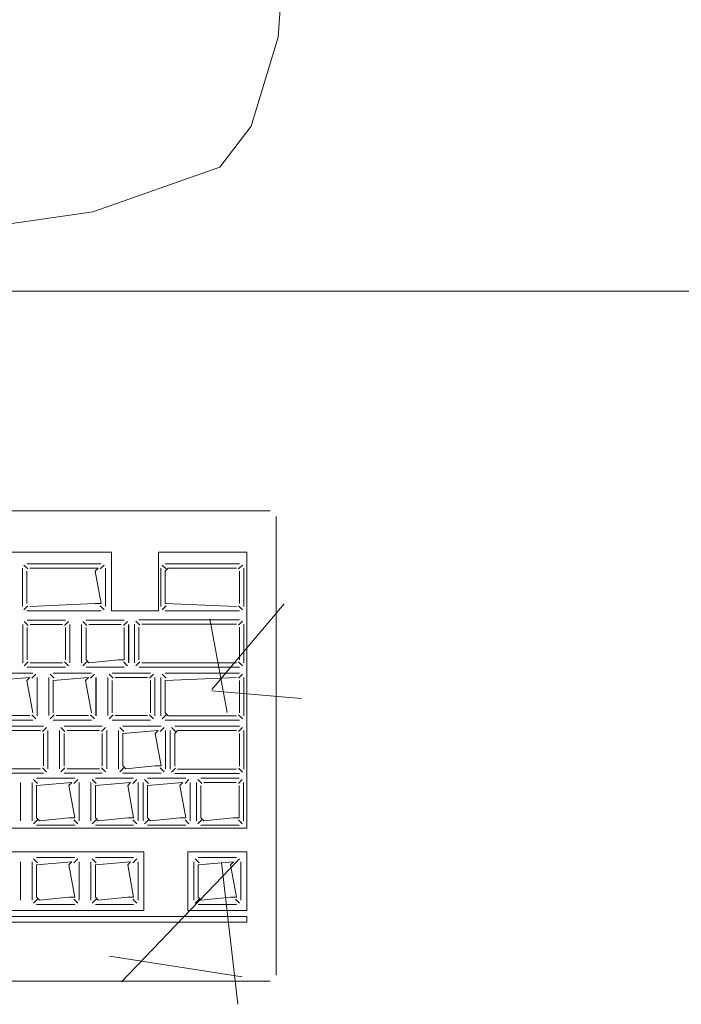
# Model space of a CAD drawing. Header units: feet. Extents: x 8 to 127, y 6 to 90.
# Tile 124 of 256: x 40.524 to 40.636, y 50.279 to 50.446. Entities that reach past the tile are written whole.
import ezdxf

# ---------------------------------------------------------------- set-up
doc = ezdxf.new("R2010")
doc.units = ezdxf.units.FT
doc.header["$MEASUREMENT"] = 0
for name, color, linetype in [('MOBILARIO', 8, 'Continuous'), ('MOBILIÁRIO - móveis', 250, 'Continuous'), ('MOBILIÁRIO2', 250, 'Continuous'), ('NO ESPESSURA', 250, 'Continuous')]:
    doc.layers.add(name, color=color, linetype=linetype)

msp = doc.modelspace()

# ---------------------------------------------------------------- linework, layer by layer
at = {"layer": 'MOBILARIO', "lineweight": 5}
for p, q in [((40.56614, 50.36268), (40.33814, 50.36268)), ((40.56614, 50.36268), (40.33814, 50.36268)), ((40.56714, 50.28368), (40.56714, 50.36168)), ((40.56714, 50.28368), (40.56714, 50.36168)), ((40.53914, 50.35562), (40.44264, 50.35562)), ((40.53914, 50.35562), (40.44264, 50.35562)), ((40.53914, 50.34562), (40.53914, 50.35562)), ((40.53914, 50.34562), (40.53914, 50.35562)), ((40.56214, 50.35562), (40.54714, 50.35562)), ((40.54714, 50.34562), (40.54714, 50.35562)), ((40.56214, 50.35562), (40.54714, 50.35562)), ((40.54714, 50.34562), (40.54714, 50.35562)), ((40.56214, 50.30868), (40.56214, 50.35562)), ((40.56214, 50.30868), (40.56214, 50.35562)), ((40.52401, 50.34637), (40.52401, 50.35291)), ((40.52401, 50.34637), (40.52401, 50.35291)), ((40.52491, 50.35277), (40.52423, 50.35344)), ((40.52491, 50.35277), (40.52423, 50.35344)), ((40.52476, 50.35366), (40.53739, 50.35366)), ((40.52476, 50.35366), (40.53739, 50.35366)), ((40.52476, 50.35241), (40.52476, 50.34687)), ((40.52476, 50.35241), (40.52476, 50.34687)), ((40.53689, 50.35291), (40.52526, 50.35291)), ((40.53689, 50.35291), (40.52526, 50.35291)), ((40.53639, 50.35241), (40.53689, 50.35291)), ((40.53639, 50.35241), (40.53689, 50.35291)), ((40.53739, 50.34687), (40.53639, 50.35241)), ((40.53739, 50.34687), (40.53639, 50.35241)), ((40.53724, 50.35277), (40.53792, 50.35344)), ((40.53724, 50.35277), (40.53792, 50.35344)), ((40.53814, 50.35291), (40.53814, 50.34637)), ((40.53814, 50.35291), (40.53814, 50.34637)), ((40.54751, 50.34637), (40.54751, 50.35291)), ((40.54751, 50.34637), (40.54751, 50.35291)), ((40.54841, 50.35277), (40.54773, 50.35344)), ((40.54841, 50.35277), (40.54773, 50.35344)), ((40.54826, 50.35366), (40.56089, 50.35366)), ((40.54826, 50.35366), (40.56089, 50.35366)), ((40.54826, 50.35241), (40.54876, 50.35291)), ((40.54826, 50.35241), (40.54876, 50.35291)), ((40.54826, 50.34687), (40.54826, 50.35241)), ((40.54826, 50.34687), (40.54826, 50.35241)), ((40.54876, 50.35291), (40.56039, 50.35291)), ((40.54876, 50.35291), (40.56039, 50.35291)), ((40.56074, 50.35277), (40.56142, 50.35344)), ((40.56074, 50.35277), (40.56142, 50.35344)), ((40.56089, 50.35241), (40.56089, 50.34687)), ((40.56089, 50.35241), (40.56089, 50.34687)), ((40.56164, 50.35291), (40.56164, 50.34637)), ((40.56164, 50.35291), (40.56164, 50.34637)), ((40.52491, 50.34652), (40.52423, 50.34584)), ((40.52491, 50.34652), (40.52423, 50.34584)), ((40.53739, 50.34562), (40.52476, 50.34562)), ((40.53739, 50.34562), (40.52476, 50.34562)), ((40.52526, 50.34637), (40.53639, 50.34687)), ((40.52526, 50.34637), (40.53639, 50.34687)), ((40.53639, 50.34687), (40.53739, 50.34687)), ((40.53639, 50.34687), (40.53739, 50.34687)), ((40.53724, 50.34652), (40.53792, 50.34584)), ((40.53724, 50.34652), (40.53792, 50.34584)), ((40.54714, 50.34562), (40.53914, 50.34562)), ((40.54714, 50.34562), (40.53914, 50.34562)), ((40.54841, 50.34652), (40.54773, 50.34584)), ((40.54841, 50.34652), (40.54773, 50.34584)), ((40.56039, 50.34637), (40.54826, 50.34687)), ((40.56039, 50.34637), (40.54826, 50.34687)), ((40.56089, 50.34562), (40.54826, 50.34562)), ((40.56089, 50.34562), (40.54826, 50.34562)), ((40.56074, 50.34652), (40.56142, 50.34584)), ((40.56074, 50.34652), (40.56142, 50.34584)), ((40.53131, 50.34407), (40.52481, 50.34407)), ((40.53131, 50.34407), (40.52481, 50.34407)), ((40.54131, 50.34407), (40.53481, 50.34407)), ((40.54131, 50.34407), (40.53481, 50.34407)), ((40.54396, 50.34322), (40.54328, 50.3439)), ((40.54396, 50.34322), (40.54328, 50.3439)), ((40.54381, 50.34412), (40.56089, 50.34412)), ((40.54381, 50.34412), (40.56089, 50.34412)), ((40.56074, 50.34322), (40.56142, 50.3439)), ((40.56074, 50.34322), (40.56142, 50.3439)), ((40.52406, 50.34332), (40.52406, 50.33682)), ((40.52406, 50.34332), (40.52406, 50.33682)), ((40.52496, 50.34317), (40.52428, 50.34385)), ((40.52496, 50.34317), (40.52428, 50.34385)), ((40.52481, 50.34282), (40.52481, 50.33732)), ((40.52481, 50.34282), (40.52481, 50.33732)), ((40.53081, 50.34332), (40.52531, 50.34332)), ((40.53081, 50.34332), (40.52531, 50.34332)), ((40.53117, 50.34317), (40.53184, 50.34385)), ((40.53117, 50.34317), (40.53184, 50.34385)), ((40.53131, 50.33732), (40.53131, 50.34282)), ((40.53131, 50.33732), (40.53131, 50.34282)), ((40.53206, 50.33682), (40.53206, 50.34332)), ((40.53206, 50.33682), (40.53206, 50.34332)), ((40.53207, 50.33678), (40.53207, 50.34332)), ((40.53207, 50.33678), (40.53207, 50.34332)), ((40.53406, 50.34332), (40.53406, 50.33682)), ((40.53406, 50.34332), (40.53406, 50.33682)), ((40.53496, 50.34317), (40.53428, 50.34385)), ((40.53496, 50.34317), (40.53428, 50.34385)), ((40.53481, 50.34282), (40.53481, 50.33732)), ((40.53481, 50.34282), (40.53481, 50.33732)), ((40.54081, 50.34332), (40.53531, 50.34332)), ((40.54081, 50.34332), (40.53531, 50.34332)), ((40.54117, 50.34317), (40.54184, 50.34385)), ((40.54117, 50.34317), (40.54184, 50.34385)), ((40.54131, 50.33732), (40.54131, 50.34282)), ((40.54131, 50.33732), (40.54131, 50.34282)), ((40.54206, 50.33682), (40.54206, 50.34332)), ((40.54206, 50.33682), (40.54206, 50.34332)), ((40.54207, 50.33678), (40.54207, 50.34332)), ((40.54207, 50.33678), (40.54207, 50.34332)), ((40.54306, 50.33682), (40.54306, 50.34337)), ((40.54306, 50.33682), (40.54306, 50.34337)), ((40.54381, 50.33732), (40.54381, 50.34287)), ((40.54381, 50.33732), (40.54381, 50.34287)), ((40.54431, 50.34337), (40.56039, 50.34337)), ((40.54431, 50.34337), (40.56039, 50.34337)), ((40.56089, 50.34287), (40.56089, 50.33732)), ((40.56089, 50.34287), (40.56089, 50.33732)), ((40.56164, 50.34337), (40.56164, 50.33682)), ((40.56164, 50.34337), (40.56164, 50.33682)), ((40.53481, 50.33732), (40.53531, 50.33682)), ((40.53481, 50.33732), (40.53531, 50.33682)), ((40.53531, 50.33682), (40.54031, 50.33732)), ((40.53531, 50.33682), (40.54031, 50.33732)), ((40.54031, 50.33732), (40.54131, 50.33732)), ((40.54031, 50.33732), (40.54131, 50.33732)), ((40.52496, 50.33696), (40.52428, 50.33629)), ((40.52496, 50.33696), (40.52428, 50.33629)), ((40.52481, 50.33607), (40.53131, 50.33607)), ((40.52481, 50.33607), (40.53131, 50.33607)), ((40.52531, 50.33682), (40.53081, 50.33682)), ((40.52531, 50.33682), (40.53081, 50.33682)), ((40.53117, 50.33696), (40.53184, 50.33629)), ((40.53117, 50.33696), (40.53184, 50.33629)), ((40.53496, 50.33696), (40.53428, 50.33629)), ((40.53496, 50.33696), (40.53428, 50.33629)), ((40.53481, 50.33607), (40.54131, 50.33607)), ((40.53481, 50.33607), (40.54131, 50.33607)), ((40.54117, 50.33696), (40.54184, 50.33629)), ((40.54117, 50.33696), (40.54184, 50.33629)), ((40.54396, 50.33697), (40.54328, 50.33629)), ((40.54396, 50.33697), (40.54328, 50.33629)), ((40.56089, 50.33607), (40.54381, 50.33607)), ((40.56089, 50.33607), (40.54381, 50.33607)), ((40.56039, 50.33682), (40.54431, 50.33682)), ((40.56039, 50.33682), (40.54431, 50.33682)), ((40.56074, 50.33697), (40.56142, 50.33629)), ((40.56074, 50.33697), (40.56142, 50.33629)), ((40.52575, 50.33507), (40.51925, 50.33507)), ((40.52575, 50.33507), (40.51925, 50.33507)), ((40.52525, 50.33432), (40.51925, 50.33382)), ((40.52525, 50.33432), (40.51925, 50.33382)), ((40.52475, 50.33382), (40.52525, 50.33432)), ((40.52475, 50.33382), (40.52525, 50.33432)), ((40.52575, 50.32832), (40.52475, 50.33382)), ((40.52575, 50.32832), (40.52475, 50.33382)), ((40.5256, 50.33417), (40.52628, 50.33485)), ((40.5256, 50.33417), (40.52628, 50.33485)), ((40.5265, 50.32782), (40.5265, 50.33432)), ((40.5265, 50.32782), (40.5265, 50.33432)), ((40.52651, 50.32778), (40.52651, 50.33432)), ((40.52651, 50.32778), (40.52651, 50.33432)), ((40.5285, 50.33432), (40.5285, 50.32782)), ((40.5285, 50.33432), (40.5285, 50.32782)), ((40.5294, 50.33417), (40.52872, 50.33485)), ((40.5294, 50.33417), (40.52872, 50.33485)), ((40.53575, 50.33507), (40.52925, 50.33507)), ((40.53575, 50.33507), (40.52925, 50.33507)), ((40.53525, 50.33432), (40.52925, 50.33382)), ((40.53525, 50.33432), (40.52925, 50.33382)), ((40.52925, 50.33382), (40.52925, 50.32832)), ((40.52925, 50.33382), (40.52925, 50.32832)), ((40.53475, 50.33382), (40.53525, 50.33432)), ((40.53475, 50.33382), (40.53525, 50.33432)), ((40.53575, 50.32832), (40.53475, 50.33382)), ((40.53575, 50.32832), (40.53475, 50.33382)), ((40.5356, 50.33417), (40.53628, 50.33485)), ((40.5356, 50.33417), (40.53628, 50.33485)), ((40.5365, 50.32782), (40.5365, 50.33432)), ((40.5365, 50.32782), (40.5365, 50.33432)), ((40.53651, 50.32778), (40.53651, 50.33432)), ((40.53651, 50.32778), (40.53651, 50.33432)), ((40.5385, 50.33432), (40.5385, 50.32782)), ((40.5385, 50.33432), (40.5385, 50.32782)), ((40.5394, 50.33417), (40.53872, 50.33485)), ((40.5394, 50.33417), (40.53872, 50.33485)), ((40.54575, 50.33507), (40.53925, 50.33507)), ((40.54575, 50.33507), (40.53925, 50.33507)), ((40.53925, 50.33382), (40.53925, 50.32832)), ((40.53925, 50.33382), (40.53925, 50.32832)), ((40.54525, 50.33432), (40.53975, 50.33432)), ((40.54525, 50.33432), (40.53975, 50.33432)), ((40.5456, 50.33417), (40.54628, 50.33485)), ((40.5456, 50.33417), (40.54628, 50.33485)), ((40.54575, 50.32832), (40.54575, 50.33382)), ((40.54575, 50.32832), (40.54575, 50.33382)), ((40.5465, 50.32782), (40.5465, 50.33432)), ((40.5465, 50.32782), (40.5465, 50.33432)), ((40.54651, 50.32778), (40.54651, 50.33432)), ((40.54651, 50.32778), (40.54651, 50.33432)), ((40.54751, 50.32778), (40.54751, 50.33432)), ((40.54751, 50.32778), (40.54751, 50.33432)), ((40.54841, 50.33418), (40.54773, 50.33485)), ((40.54841, 50.33418), (40.54773, 50.33485)), ((40.54826, 50.33507), (40.56089, 50.33507)), ((40.54826, 50.33507), (40.56089, 50.33507)), ((40.56039, 50.33432), (40.54826, 50.33382)), ((40.56039, 50.33432), (40.54826, 50.33382)), ((40.54826, 50.33382), (40.54826, 50.32828)), ((40.54826, 50.33382), (40.54826, 50.32828)), ((40.56074, 50.33418), (40.56142, 50.33485)), ((40.56074, 50.33418), (40.56142, 50.33485)), ((40.56089, 50.32828), (40.56089, 50.33382)), ((40.56089, 50.32828), (40.56089, 50.33382)), ((40.56164, 50.33432), (40.56164, 50.32778)), ((40.56164, 50.33432), (40.56164, 50.32778)), ((40.51975, 50.32782), (40.52525, 50.32782)), ((40.51975, 50.32782), (40.52525, 50.32782)), ((40.5256, 50.32796), (40.52628, 50.32729)), ((40.5256, 50.32796), (40.52628, 50.32729)), ((40.5294, 50.32796), (40.52872, 50.32729)), ((40.5294, 50.32796), (40.52872, 50.32729)), ((40.52975, 50.32782), (40.53525, 50.32782)), ((40.52975, 50.32782), (40.53525, 50.32782)), ((40.5356, 50.32796), (40.53628, 50.32729)), ((40.5356, 50.32796), (40.53628, 50.32729)), ((40.5394, 50.32796), (40.53872, 50.32729)), ((40.5394, 50.32796), (40.53872, 50.32729)), ((40.53975, 50.32782), (40.54525, 50.32782)), ((40.53975, 50.32782), (40.54525, 50.32782)), ((40.5456, 50.32796), (40.54628, 50.32729)), ((40.5456, 50.32796), (40.54628, 50.32729)), ((40.54841, 50.32793), (40.54773, 50.32725)), ((40.54841, 50.32793), (40.54773, 50.32725)), ((40.54826, 50.32828), (40.54876, 50.32778)), ((40.54826, 50.32828), (40.54876, 50.32778)), ((40.54876, 50.32778), (40.56039, 50.32778)), ((40.54876, 50.32778), (40.56039, 50.32778)), ((40.56074, 50.32793), (40.56142, 50.32725)), ((40.56074, 50.32793), (40.56142, 50.32725)), ((40.51925, 50.32707), (40.52575, 50.32707)), ((40.51925, 50.32707), (40.52575, 50.32707)), ((40.52758, 50.32603), (40.52108, 50.32603)), ((40.52758, 50.32603), (40.52108, 50.32603)), ((40.52743, 50.32513), (40.52811, 50.32581)), ((40.52743, 50.32513), (40.52811, 50.32581)), ((40.52925, 50.32707), (40.53575, 50.32707)), ((40.52925, 50.32707), (40.53575, 50.32707)), ((40.53123, 50.32513), (40.53055, 50.32581)), ((40.53123, 50.32513), (40.53055, 50.32581)), ((40.53758, 50.32603), (40.53108, 50.32603)), ((40.53758, 50.32603), (40.53108, 50.32603)), ((40.53743, 50.32513), (40.53811, 50.32581)), ((40.53743, 50.32513), (40.53811, 50.32581)), ((40.53925, 50.32707), (40.54575, 50.32707)), ((40.53925, 50.32707), (40.54575, 50.32707)), ((40.54123, 50.32513), (40.54055, 50.32581)), ((40.54123, 50.32513), (40.54055, 50.32581)), ((40.54758, 50.32603), (40.54108, 50.32603)), ((40.54758, 50.32603), (40.54108, 50.32603)), ((40.54743, 50.32513), (40.54811, 50.32581)), ((40.54743, 50.32513), (40.54811, 50.32581)), ((40.56089, 50.32703), (40.54826, 50.32703)), ((40.56089, 50.32703), (40.54826, 50.32703)), ((40.55003, 50.32513), (40.54936, 50.32581)), ((40.55003, 50.32513), (40.54936, 50.32581)), ((40.54989, 50.32603), (40.56089, 50.32603)), ((40.54989, 50.32603), (40.56089, 50.32603)), ((40.56074, 50.32513), (40.56142, 50.32581)), ((40.56074, 50.32513), (40.56142, 50.32581)), ((40.52708, 50.32528), (40.52158, 50.32528)), ((40.52708, 50.32528), (40.52158, 50.32528)), ((40.52758, 50.31928), (40.52758, 50.32478)), ((40.52758, 50.31928), (40.52758, 50.32478)), ((40.52833, 50.31878), (40.52833, 50.32528)), ((40.52833, 50.31878), (40.52833, 50.32528)), ((40.53033, 50.32528), (40.53033, 50.31878)), ((40.53033, 50.32528), (40.53033, 50.31878)), ((40.53108, 50.32478), (40.53108, 50.31928)), ((40.53108, 50.32478), (40.53108, 50.31928)), ((40.53708, 50.32528), (40.53158, 50.32528)), ((40.53708, 50.32528), (40.53158, 50.32528)), ((40.53758, 50.31928), (40.53758, 50.32478)), ((40.53758, 50.31928), (40.53758, 50.32478)), ((40.53833, 50.31878), (40.53833, 50.32528)), ((40.53833, 50.31878), (40.53833, 50.32528)), ((40.54033, 50.32528), (40.54033, 50.31878)), ((40.54033, 50.32528), (40.54033, 50.31878)), ((40.54708, 50.32528), (40.54108, 50.32478)), ((40.54708, 50.32528), (40.54108, 50.32478)), ((40.54108, 50.32478), (40.54108, 50.31928)), ((40.54108, 50.32478), (40.54108, 50.31928)), ((40.54658, 50.32478), (40.54708, 50.32528)), ((40.54658, 50.32478), (40.54708, 50.32528)), ((40.54758, 50.31928), (40.54658, 50.32478)), ((40.54758, 50.31928), (40.54658, 50.32478)), ((40.54833, 50.31878), (40.54833, 50.32528)), ((40.54833, 50.31878), (40.54833, 50.32528)), ((40.54914, 50.31874), (40.54914, 50.32528)), ((40.54914, 50.31874), (40.54914, 50.32528)), ((40.54989, 50.32478), (40.55039, 50.32528)), ((40.54989, 50.32478), (40.55039, 50.32528)), ((40.54989, 50.31924), (40.54989, 50.32478)), ((40.54989, 50.31924), (40.54989, 50.32478)), ((40.55039, 50.32528), (40.56039, 50.32528)), ((40.55039, 50.32528), (40.56039, 50.32528)), ((40.56089, 50.32478), (40.56089, 50.31924)), ((40.56089, 50.32478), (40.56089, 50.31924)), ((40.56164, 50.32528), (40.56164, 50.31874)), ((40.56164, 50.32528), (40.56164, 50.31874)), ((40.52158, 50.31878), (40.52708, 50.31878)), ((40.52158, 50.31878), (40.52708, 50.31878)), ((40.52743, 50.31893), (40.52811, 50.31825)), ((40.52743, 50.31893), (40.52811, 50.31825)), ((40.53123, 50.31893), (40.53055, 50.31825)), ((40.53123, 50.31893), (40.53055, 50.31825)), ((40.53158, 50.31878), (40.53708, 50.31878)), ((40.53158, 50.31878), (40.53708, 50.31878)), ((40.53743, 50.31893), (40.53811, 50.31825)), ((40.53743, 50.31893), (40.53811, 50.31825)), ((40.54123, 50.31893), (40.54055, 50.31825)), ((40.54123, 50.31893), (40.54055, 50.31825)), ((40.54108, 50.31928), (40.54158, 50.31878)), ((40.54108, 50.31928), (40.54158, 50.31878)), ((40.54158, 50.31878), (40.54658, 50.31928)), ((40.54158, 50.31878), (40.54658, 50.31928)), ((40.54658, 50.31928), (40.54758, 50.31928)), ((40.54658, 50.31928), (40.54758, 50.31928)), ((40.54743, 50.31893), (40.54811, 50.31825)), ((40.54743, 50.31893), (40.54811, 50.31825)), ((40.55003, 50.31888), (40.54936, 50.3182)), ((40.55003, 50.31888), (40.54936, 50.3182)), ((40.56039, 50.31874), (40.55039, 50.31874)), ((40.56039, 50.31874), (40.55039, 50.31874)), ((40.56074, 50.31888), (40.56142, 50.3182)), ((40.56074, 50.31888), (40.56142, 50.3182)), ((40.52108, 50.31803), (40.52758, 50.31803)), ((40.52108, 50.31803), (40.52758, 50.31803)), ((40.5329, 50.3172), (40.5264, 50.3172)), ((40.5329, 50.3172), (40.5264, 50.3172)), ((40.53108, 50.31803), (40.53758, 50.31803)), ((40.53108, 50.31803), (40.53758, 50.31803)), ((40.5429, 50.3172), (40.5364, 50.3172)), ((40.5429, 50.3172), (40.5364, 50.3172)), ((40.54108, 50.31803), (40.54758, 50.31803)), ((40.54108, 50.31803), (40.54758, 50.31803)), ((40.55178, 50.3172), (40.54528, 50.3172)), ((40.55178, 50.3172), (40.54528, 50.3172)), ((40.56089, 50.31799), (40.54989, 50.31799)), ((40.56089, 50.31799), (40.54989, 50.31799)), ((40.56085, 50.31719), (40.55435, 50.31719)), ((40.56085, 50.31719), (40.55435, 50.31719)), ((40.52365, 50.30995), (40.52365, 50.31645)), ((40.52365, 50.30995), (40.52365, 50.31645)), ((40.52565, 50.31645), (40.52565, 50.30995)), ((40.52565, 50.31645), (40.52565, 50.30995)), ((40.52654, 50.3163), (40.52587, 50.31698)), ((40.52654, 50.3163), (40.52587, 50.31698)), ((40.5324, 50.31645), (40.5264, 50.31595)), ((40.5324, 50.31645), (40.5264, 50.31595)), ((40.5264, 50.31595), (40.5264, 50.31045)), ((40.5264, 50.31595), (40.5264, 50.31045)), ((40.5319, 50.31595), (40.5324, 50.31645)), ((40.5319, 50.31595), (40.5324, 50.31645)), ((40.5329, 50.31045), (40.5319, 50.31595)), ((40.5329, 50.31045), (40.5319, 50.31595)), ((40.53275, 50.3163), (40.53343, 50.31698)), ((40.53275, 50.3163), (40.53343, 50.31698)), ((40.53365, 50.30995), (40.53365, 50.31645)), ((40.53365, 50.30995), (40.53365, 50.31645)), ((40.53565, 50.31645), (40.53565, 50.30995)), ((40.53565, 50.31645), (40.53565, 50.30995)), ((40.53654, 50.3163), (40.53587, 50.31698)), ((40.53654, 50.3163), (40.53587, 50.31698)), ((40.5424, 50.31645), (40.5364, 50.31595)), ((40.5424, 50.31645), (40.5364, 50.31595)), ((40.5364, 50.31595), (40.5364, 50.31045)), ((40.5364, 50.31595), (40.5364, 50.31045)), ((40.5419, 50.31595), (40.5424, 50.31645)), ((40.5419, 50.31595), (40.5424, 50.31645)), ((40.5429, 50.31045), (40.5419, 50.31595)), ((40.5429, 50.31045), (40.5419, 50.31595)), ((40.54275, 50.3163), (40.54343, 50.31698)), ((40.54275, 50.3163), (40.54343, 50.31698)), ((40.54365, 50.30995), (40.54365, 50.31645)), ((40.54365, 50.30995), (40.54365, 50.31645)), ((40.54453, 50.31645), (40.54453, 50.30995)), ((40.54453, 50.31645), (40.54453, 50.30995)), ((40.54543, 50.3163), (40.54475, 50.31698)), ((40.54543, 50.3163), (40.54475, 50.31698)), ((40.55128, 50.31645), (40.54528, 50.31595)), ((40.55128, 50.31645), (40.54528, 50.31595)), ((40.54528, 50.31595), (40.54528, 50.31045)), ((40.54528, 50.31595), (40.54528, 50.31045)), ((40.55078, 50.31595), (40.55128, 50.31645)), ((40.55078, 50.31595), (40.55128, 50.31645)), ((40.55178, 50.31045), (40.55078, 50.31595)), ((40.55178, 50.31045), (40.55078, 50.31595)), ((40.55164, 50.3163), (40.55231, 50.31698)), ((40.55164, 50.3163), (40.55231, 50.31698)), ((40.55253, 50.30995), (40.55253, 50.31645)), ((40.55253, 50.30995), (40.55253, 50.31645)), ((40.5536, 50.31644), (40.5536, 50.30994)), ((40.5536, 50.31644), (40.5536, 50.30994)), ((40.5545, 50.31629), (40.55382, 50.31697)), ((40.5545, 50.31629), (40.55382, 50.31697)), ((40.55435, 50.31594), (40.55435, 50.31044)), ((40.55435, 50.31594), (40.55435, 50.31044)), ((40.56035, 50.31644), (40.55485, 50.31644)), ((40.56035, 50.31644), (40.55485, 50.31644)), ((40.56071, 50.31629), (40.56138, 50.31697)), ((40.56071, 50.31629), (40.56138, 50.31697)), ((40.56085, 50.31044), (40.56085, 50.31594)), ((40.56085, 50.31044), (40.56085, 50.31594)), ((40.5616, 50.30994), (40.5616, 50.31644)), ((40.5616, 50.30994), (40.5616, 50.31644)), ((40.5264, 50.31045), (40.5269, 50.30995)), ((40.5264, 50.31045), (40.5269, 50.30995)), ((40.5269, 50.30995), (40.5319, 50.31045)), ((40.5269, 50.30995), (40.5319, 50.31045)), ((40.5319, 50.31045), (40.5329, 50.31045)), ((40.5319, 50.31045), (40.5329, 50.31045)), ((40.5364, 50.31045), (40.5369, 50.30995)), ((40.5364, 50.31045), (40.5369, 50.30995)), ((40.5369, 50.30995), (40.5419, 50.31045)), ((40.5369, 50.30995), (40.5419, 50.31045)), ((40.5419, 50.31045), (40.5429, 50.31045)), ((40.5419, 50.31045), (40.5429, 50.31045)), ((40.54528, 50.31045), (40.54578, 50.30995)), ((40.54528, 50.31045), (40.54578, 50.30995)), ((40.54578, 50.30995), (40.55078, 50.31045)), ((40.54578, 50.30995), (40.55078, 50.31045)), ((40.55078, 50.31045), (40.55178, 50.31045)), ((40.55078, 50.31045), (40.55178, 50.31045)), ((40.55435, 50.31044), (40.55485, 50.30994)), ((40.55435, 50.31044), (40.55485, 50.30994)), ((40.55485, 50.30994), (40.55985, 50.31044)), ((40.55485, 50.30994), (40.55985, 50.31044)), ((40.55985, 50.31044), (40.56085, 50.31044)), ((40.55985, 50.31044), (40.56085, 50.31044)), ((40.52654, 50.31009), (40.52587, 50.30942)), ((40.52654, 50.31009), (40.52587, 50.30942)), ((40.5264, 50.3092), (40.5329, 50.3092)), ((40.5264, 50.3092), (40.5329, 50.3092)), ((40.53275, 50.31009), (40.53343, 50.30942)), ((40.53275, 50.31009), (40.53343, 50.30942)), ((40.53654, 50.31009), (40.53587, 50.30942)), ((40.53654, 50.31009), (40.53587, 50.30942)), ((40.5364, 50.3092), (40.5429, 50.3092)), ((40.5364, 50.3092), (40.5429, 50.3092)), ((40.54275, 50.31009), (40.54343, 50.30942)), ((40.54275, 50.31009), (40.54343, 50.30942)), ((40.54543, 50.31009), (40.54475, 50.30942)), ((40.54543, 50.31009), (40.54475, 50.30942)), ((40.54528, 50.3092), (40.55178, 50.3092)), ((40.54528, 50.3092), (40.55178, 50.3092)), ((40.55164, 50.31009), (40.55231, 50.30942)), ((40.55164, 50.31009), (40.55231, 50.30942)), ((40.5545, 50.31009), (40.55382, 50.30941)), ((40.5545, 50.31009), (40.55382, 50.30941)), ((40.55435, 50.30919), (40.56085, 50.30919)), ((40.55435, 50.30919), (40.56085, 50.30919)), ((40.56071, 50.31009), (40.56138, 50.30941)), ((40.56071, 50.31009), (40.56138, 50.30941)), ((40.41764, 50.30868), (40.56214, 50.30868)), ((40.41764, 50.30868), (40.56214, 50.30868)), ((40.54464, 50.30468), (40.50464, 50.30468)), ((40.54464, 50.30468), (40.50464, 50.30468)), ((40.5329, 50.30368), (40.5264, 50.30368)), ((40.5329, 50.30368), (40.5264, 50.30368)), ((40.5429, 50.30368), (40.5364, 50.30368)), ((40.5429, 50.30368), (40.5364, 50.30368)), ((40.54464, 50.29468), (40.54464, 50.30468)), ((40.54464, 50.29468), (40.54464, 50.30468)), ((40.55214, 50.29468), (40.55214, 50.30468)), ((40.55214, 50.30468), (40.56214, 50.30468)), ((40.55214, 50.29468), (40.55214, 50.30468)), ((40.55214, 50.30468), (40.56214, 50.30468)), ((40.56039, 50.30368), (40.55389, 50.30368)), ((40.56039, 50.30368), (40.55389, 50.30368)), ((40.56214, 50.30468), (40.56214, 50.29468)), ((40.56214, 50.30468), (40.56214, 50.29468)), ((40.52365, 50.29643), (40.52365, 50.30293)), ((40.52365, 50.29643), (40.52365, 50.30293)), ((40.52565, 50.30293), (40.52565, 50.29643)), ((40.52565, 50.30293), (40.52565, 50.29643)), ((40.52654, 50.30278), (40.52587, 50.30346)), ((40.52654, 50.30278), (40.52587, 50.30346)), ((40.5324, 50.30293), (40.5264, 50.30243)), ((40.5324, 50.30293), (40.5264, 50.30243)), ((40.5264, 50.30243), (40.5264, 50.29693)), ((40.5264, 50.30243), (40.5264, 50.29693)), ((40.5319, 50.30243), (40.5324, 50.30293)), ((40.5319, 50.30243), (40.5324, 50.30293)), ((40.5329, 50.29693), (40.5319, 50.30243)), ((40.5329, 50.29693), (40.5319, 50.30243)), ((40.53275, 50.30278), (40.53343, 50.30346)), ((40.53275, 50.30278), (40.53343, 50.30346)), ((40.53365, 50.29643), (40.53365, 50.30293)), ((40.53365, 50.29643), (40.53365, 50.30293)), ((40.53565, 50.30293), (40.53565, 50.29643)), ((40.53565, 50.30293), (40.53565, 50.29643)), ((40.53654, 50.30278), (40.53587, 50.30346)), ((40.53654, 50.30278), (40.53587, 50.30346)), ((40.5424, 50.30293), (40.5364, 50.30243)), ((40.5424, 50.30293), (40.5364, 50.30243)), ((40.5364, 50.30243), (40.5364, 50.29693)), ((40.5364, 50.30243), (40.5364, 50.29693)), ((40.5419, 50.30243), (40.5424, 50.30293)), ((40.5419, 50.30243), (40.5424, 50.30293)), ((40.5429, 50.29693), (40.5419, 50.30243)), ((40.5429, 50.29693), (40.5419, 50.30243)), ((40.54275, 50.30278), (40.54343, 50.30346)), ((40.54275, 50.30278), (40.54343, 50.30346)), ((40.54365, 50.29643), (40.54365, 50.30293)), ((40.54365, 50.29643), (40.54365, 50.30293)), ((40.55314, 50.30293), (40.55314, 50.29643)), ((40.55314, 50.30293), (40.55314, 50.29643)), ((40.55403, 50.30278), (40.55336, 50.30346)), ((40.55403, 50.30278), (40.55336, 50.30346)), ((40.55989, 50.30293), (40.55389, 50.30243)), ((40.55989, 50.30293), (40.55389, 50.30243)), ((40.55389, 50.30243), (40.55389, 50.29693)), ((40.55389, 50.30243), (40.55389, 50.29693)), ((40.55939, 50.30243), (40.55989, 50.30293)), ((40.55939, 50.30243), (40.55989, 50.30293)), ((40.56039, 50.29693), (40.55939, 50.30243)), ((40.56039, 50.29693), (40.55939, 50.30243)), ((40.56024, 50.30278), (40.56092, 50.30346)), ((40.56024, 50.30278), (40.56092, 50.30346)), ((40.56114, 50.29643), (40.56114, 50.30293)), ((40.56114, 50.29643), (40.56114, 50.30293)), ((40.52654, 50.29658), (40.52587, 50.2959)), ((40.52654, 50.29658), (40.52587, 50.2959)), ((40.5264, 50.29693), (40.5269, 50.29643)), ((40.5264, 50.29693), (40.5269, 50.29643)), ((40.5264, 50.29568), (40.5329, 50.29568)), ((40.5264, 50.29568), (40.5329, 50.29568)), ((40.5269, 50.29643), (40.5319, 50.29693)), ((40.5269, 50.29643), (40.5319, 50.29693)), ((40.5319, 50.29693), (40.5329, 50.29693)), ((40.5319, 50.29693), (40.5329, 50.29693)), ((40.53275, 50.29658), (40.53343, 50.2959)), ((40.53275, 50.29658), (40.53343, 50.2959)), ((40.53654, 50.29658), (40.53587, 50.2959)), ((40.53654, 50.29658), (40.53587, 50.2959)), ((40.5364, 50.29693), (40.5369, 50.29643)), ((40.5364, 50.29693), (40.5369, 50.29643)), ((40.5364, 50.29568), (40.5429, 50.29568)), ((40.5364, 50.29568), (40.5429, 50.29568)), ((40.5369, 50.29643), (40.5419, 50.29693)), ((40.5369, 50.29643), (40.5419, 50.29693)), ((40.5419, 50.29693), (40.5429, 50.29693)), ((40.5419, 50.29693), (40.5429, 50.29693)), ((40.54275, 50.29658), (40.54343, 50.2959)), ((40.54275, 50.29658), (40.54343, 50.2959)), ((40.55403, 50.29658), (40.55336, 50.2959)), ((40.55403, 50.29658), (40.55336, 50.2959)), ((40.55389, 50.29693), (40.55439, 50.29643)), ((40.55389, 50.29693), (40.55439, 50.29643)), ((40.55389, 50.29568), (40.56039, 50.29568)), ((40.55389, 50.29568), (40.56039, 50.29568)), ((40.55439, 50.29643), (40.55939, 50.29693)), ((40.55439, 50.29643), (40.55939, 50.29693)), ((40.55939, 50.29693), (40.56039, 50.29693)), ((40.55939, 50.29693), (40.56039, 50.29693)), ((40.56024, 50.29658), (40.56092, 50.2959)), ((40.56024, 50.29658), (40.56092, 50.2959)), ((40.56214, 50.29368), (40.38414, 50.29368)), ((40.56214, 50.29368), (40.38414, 50.29368)), ((40.50464, 50.29468), (40.54464, 50.29468)), ((40.50464, 50.29468), (40.54464, 50.29468)), ((40.56214, 50.29468), (40.55214, 50.29468)), ((40.56214, 50.29468), (40.55214, 50.29468)), ((40.56214, 50.29268), (40.56214, 50.29368)), ((40.56214, 50.29268), (40.56214, 50.29368)), ((40.38414, 50.29268), (40.56214, 50.29268)), ((40.38414, 50.29268), (40.56214, 50.29268)), ((40.33814, 50.28268), (40.56614, 50.28268)), ((40.33814, 50.28268), (40.56614, 50.28268))]:
    msp.add_line(p, q, dxfattribs=at)
at = {"layer": 'MOBILARIO'}
for centre in [(40.53689, 50.35241), (40.53689, 50.35241), (40.54876, 50.35241), (40.54876, 50.35241), (40.53689, 50.34687), (40.53689, 50.34687), (40.54876, 50.34687), (40.54876, 50.34687), (40.53531, 50.33732), (40.53531, 50.33732), (40.54081, 50.33732), (40.54081, 50.33732), (40.52525, 50.33382), (40.52525, 50.33382), (40.52975, 50.33382), (40.52975, 50.33382), (40.53525, 50.33382), (40.53525, 50.33382), (40.54876, 50.33382), (40.54876, 50.33382), (40.54876, 50.32828), (40.54876, 50.32828), (40.54158, 50.32478), (40.54158, 50.32478), (40.54708, 50.32478), (40.54708, 50.32478), (40.55039, 50.32478), (40.55039, 50.32478), (40.54158, 50.31928), (40.54158, 50.31928), (40.54708, 50.31928), (40.54708, 50.31928), (40.5269, 50.31595), (40.5269, 50.31595), (40.5324, 50.31595), (40.5324, 50.31595), (40.5369, 50.31595), (40.5369, 50.31595), (40.5424, 50.31595), (40.5424, 50.31595), (40.54578, 50.31595), (40.54578, 50.31595), (40.55128, 50.31595), (40.55128, 50.31595), (40.5269, 50.31045), (40.5269, 50.31045), (40.5324, 50.31045), (40.5324, 50.31045), (40.5369, 50.31045), (40.5369, 50.31045), (40.5424, 50.31045), (40.5424, 50.31045), (40.54578, 50.31045), (40.54578, 50.31045), (40.55128, 50.31045), (40.55128, 50.31045), (40.55485, 50.31044), (40.55485, 50.31044), (40.56035, 50.31044), (40.56035, 50.31044), (40.5269, 50.30243), (40.5269, 50.30243), (40.5324, 50.30243), (40.5324, 50.30243), (40.5369, 50.30243), (40.5369, 50.30243), (40.5424, 50.30243), (40.5424, 50.30243), (40.55439, 50.30243), (40.55439, 50.30243), (40.55989, 50.30243), (40.55989, 50.30243), (40.5269, 50.29693), (40.5269, 50.29693), (40.5324, 50.29693), (40.5324, 50.29693), (40.5369, 50.29693), (40.5369, 50.29693), (40.5424, 50.29693), (40.5424, 50.29693), (40.55439, 50.29693), (40.55439, 50.29693), (40.55989, 50.29693), (40.55989, 50.29693)]:
    msp.add_arc(centre, 0.0005, 0, 0, dxfattribs=at)
at = {"layer": 'MOBILIÁRIO - móveis', "lineweight": 5}
for p, q in [((40.56796, 50.44969), (40.56749, 50.44324)), ((40.56749, 50.44324), (40.56287, 50.42806)), ((40.56287, 50.42806), (40.55758, 50.42113)), ((40.55758, 50.42113), (40.53595, 50.41349)), ((40.53595, 50.41349), (40.50872, 50.40964))]:
    msp.add_line(p, q, dxfattribs=at)
at = {"layer": 'MOBILIÁRIO2', "lineweight": 5}
msp.add_line((39.86522, 50.40004), (41.36522, 50.40004), dxfattribs=at)
at = {"layer": 'NO ESPESSURA', "linetype": 'Continuous', "lineweight": 5}
for p, q in [((40.55623, 50.33225), (40.56848, 50.34685)), ((40.55883, 50.32838), (40.55589, 50.3443)), ((40.55621, 50.33203), (40.57139, 50.33071)), ((40.54084, 50.28255), (40.56062, 50.30317)), ((40.56065, 50.27872), (40.55784, 50.30284)), ((40.53878, 50.28691), (40.56137, 50.28341))]:
    msp.add_line(p, q, dxfattribs=at)

doc.saveas('drawing.dxf')
